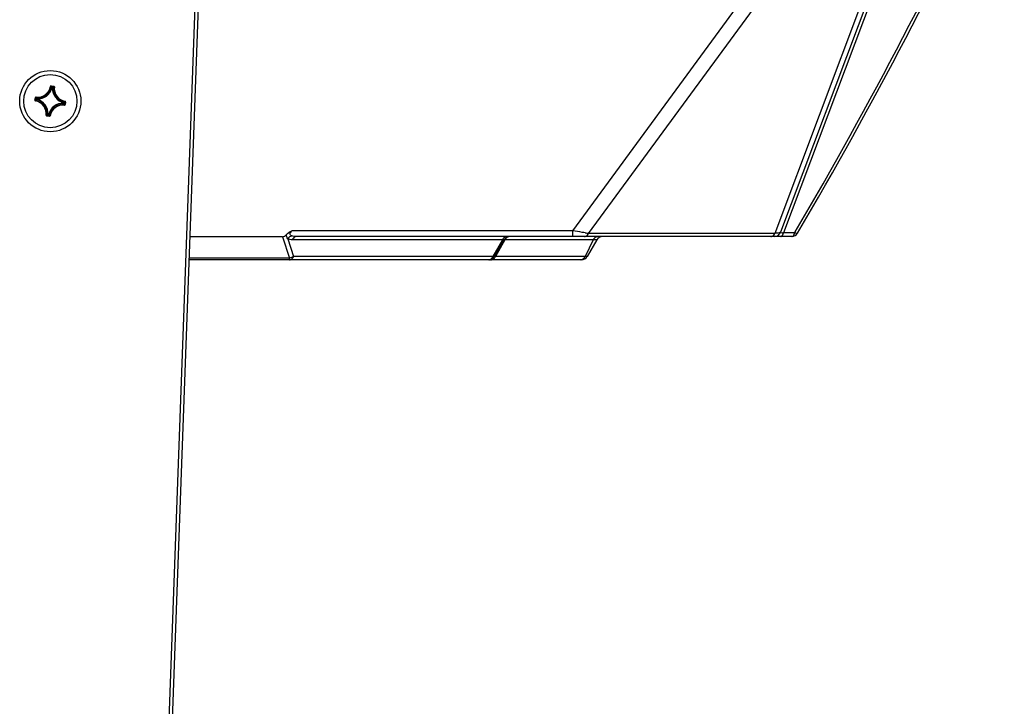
# Model space of a CAD drawing. Header units: millimetres. Extents: x 0 to 420, y 0 to 297.
# Tile 126 of 140: x 232 to 262, y 198 to 218. Entities that reach past the tile are written whole.
import ezdxf

# ---------------------------------------------------------------- set-up
doc = ezdxf.new("R2010")
doc.units = ezdxf.units.MM
doc.header["$LTSCALE"] = 23.1
doc.layers.get('0').update_dxf_attribs({"linetype": 'CONTINUOUS'})
doc.layers.add('03___PRT_ALL_CURVES', color=7, linetype='CONTINUOUS')
doc.layers.add('AXES', color=7, linetype='CONTINUOUS')

msp = doc.modelspace()

# ---------------------------------------------------------------- linework, layer by layer
at = {"color": 7, "linetype": 'Continuous'}
for p, q in [((237.5189, 228.583), (236.3582, 196.7569)), ((237.6189, 228.5805), (236.4581, 196.7533)), ((248.5221, 211.9544), (260.5187, 228.2972)), ((260.9933, 228.458), (254.7754, 211.9102)), ((261.096, 228.4796), (254.8619, 211.8886)), ((248.9989, 211.8761), (260.4763, 227.5116)), ((260.4763, 227.5116), (254.6012, 211.8761)), ((232.8189, 216.2943), (232.8287, 216.2926)), ((232.8414, 216.3106), (232.84, 216.3007)), ((232.84, 216.3007), (232.9179, 216.2894)), ((232.8414, 216.3106), (232.9194, 216.2993)), ((232.847, 216.2673), (232.8551, 216.2557)), ((232.8648, 216.2533), (232.8551, 216.2557)), ((232.8646, 216.2656), (232.8662, 216.2632)), ((232.8648, 216.2533), (232.8662, 216.2632)), ((232.8648, 216.2533), (232.8806, 216.251)), ((232.8662, 216.2632), (232.8821, 216.2609)), ((232.8807, 216.251), (232.8821, 216.2609)), ((232.8807, 216.251), (232.8906, 216.2505)), ((232.8854, 216.2635), (232.8821, 216.2609)), ((232.9194, 216.2993), (232.9179, 216.2894)), ((232.9363, 216.2772), (232.9264, 216.2784)), ((232.3543, 215.8776), (232.3656, 215.9556)), ((232.3543, 215.8776), (232.3641, 215.8762)), ((232.3641, 215.8762), (232.3754, 215.9542)), ((232.3656, 215.9556), (232.3754, 215.9542)), ((232.3706, 215.8551), (232.3723, 215.865)), ((232.3877, 215.9725), (232.3865, 215.9626)), ((232.3975, 215.8832), (232.4091, 215.8913)), ((232.3993, 215.9008), (232.4017, 215.9024)), ((232.4013, 215.9216), (232.404, 215.9183)), ((232.4017, 215.9024), (232.404, 215.9183)), ((232.4115, 215.901), (232.4017, 215.9024)), ((232.4138, 215.9169), (232.404, 215.9183)), ((232.4115, 215.901), (232.4091, 215.8913)), ((232.4115, 215.901), (232.4138, 215.9169)), ((232.4138, 215.9169), (232.4143, 215.9269)), ((233.258, 215.8459), (233.2563, 215.8361)), ((233.2148, 215.7842), (233.2143, 215.7742)), ((233.2171, 215.8), (233.2148, 215.7842)), ((233.2148, 215.7842), (233.2246, 215.7827)), ((233.2171, 215.8001), (233.2195, 215.8098)), ((233.2171, 215.8001), (233.2269, 215.7987)), ((233.2311, 215.8178), (233.2195, 215.8098)), ((233.2269, 215.7987), (233.2246, 215.7827)), ((233.2273, 215.7795), (233.2246, 215.7827)), ((233.2294, 215.8003), (233.2269, 215.7987)), ((233.241, 215.7286), (233.2421, 215.7385)), ((233.2645, 215.8249), (233.2532, 215.7469)), ((233.263, 215.7455), (233.2532, 215.7469)), ((233.2744, 215.8234), (233.263, 215.7455)), ((233.2744, 215.8234), (233.2645, 215.8249)), ((232.6923, 215.4239), (232.7022, 215.4227)), ((232.7093, 215.4018), (232.7107, 215.4117)), ((232.7872, 215.3905), (232.7093, 215.4018)), ((232.7886, 215.4003), (232.7107, 215.4117)), ((232.7479, 215.4501), (232.738, 215.4505)), ((232.7433, 215.4375), (232.7465, 215.4402)), ((232.7479, 215.4501), (232.7465, 215.4402)), ((232.7624, 215.4379), (232.7465, 215.4402)), ((232.7638, 215.4478), (232.748, 215.4501)), ((232.7639, 215.4478), (232.7624, 215.4379)), ((232.7641, 215.4355), (232.7624, 215.4379)), ((232.7639, 215.4478), (232.7735, 215.4454)), ((232.7816, 215.4338), (232.7735, 215.4454)), ((232.7872, 215.3905), (232.7886, 215.4003)), ((232.8097, 215.4068), (232.7999, 215.4085)), ((239.7974, 211.7745), (237.006, 211.7745)), ((239.7974, 211.7745), (240.0061, 211.1302)), ((239.9555, 211.7149), (240.1286, 211.1805)), ((248.5221, 211.9544), (240.0743, 211.9544)), ((255.1121, 211.7805), (240.2122, 211.7805)), ((248.5221, 211.7805), (248.5221, 211.9544)), ((254.6012, 211.8761), (248.9989, 211.8761)), ((249.5185, 211.8761), (249.4882, 211.8761)), ((255.1966, 211.8886), (254.8619, 211.8886)), ((255.2144, 211.9197), (255.1966, 211.8886)), ((255.2147, 211.9196), (255.1966, 211.8886)), ((246.4104, 211.6805), (240.0897, 211.6805)), ((246.4104, 211.6805), (246.1218, 211.1805)), ((246.4612, 211.6805), (246.1725, 211.1805)), ((246.4862, 211.6798), (246.1985, 211.1813)), ((249.2465, 211.6798), (246.4862, 211.6798)), ((249.1374, 211.6798), (248.8944, 211.1813)), ((249.2465, 211.6798), (248.9616, 211.1813)), ((240.0061, 211.1302), (236.9825, 211.1302)), ((240.0061, 211.0805), (240.0061, 211.1302)), ((246.1218, 211.1805), (240.1286, 211.1805)), ((248.9616, 211.1813), (246.1985, 211.1813)), ((248.788, 211.0805), (236.9807, 211.0805))]:
    msp.add_line(p, q, dxfattribs=at)
for points in [[(249.0458, 211.8761), (249.0222, 211.8763), (248.9989, 211.8761)], [(249.7379, 211.8761), (249.697, 211.8761), (249.6578, 211.8761)], [(249.9673, 211.8761), (249.9178, 211.8761), (249.8702, 211.8761), (249.8244, 211.8761), (249.7803, 211.8761)], [(250.5811, 211.8761), (250.5091, 211.8761), (250.4396, 211.8761)]]:
    msp.add_lwpolyline(points, dxfattribs=at)
msp.add_circle((232.8143, 215.8505), 0.92, dxfattribs=at)
for centre, radius, start, end in [((134.7591, 282.4818), 139.6015, 329.638461, 335.119131), ((134.6759, 282.573), 139.8, 329.623717, 335.119162), ((232.4338, 216.3606), 0.4008, 263.22653, 350.22441), ((232.4338, 216.3606), 0.3908, 263.22599, 350.22434), ((232.4338, 216.3606), 0.4442, 267.43097, 346.02018), ((232.4338, 216.3606), 0.4342, 267.43136, 346.01958), ((231.8823, 215.5879), 1.18, 35.15344, 36.66718), ((231.8424, 215.5768), 1.2326, 33.97231, 35.96593), ((233.3244, 216.2311), 0.4442, 177.43097, 256.02019), ((232.8806, 216.2509), 0.0101, 357.89247, 81.26432), ((233.6669, 215.3127), 1.2308, 127.48443, 129.42004), ((233.3244, 216.2311), 0.4342, 177.43136, 256.01958), ((233.6764, 215.278), 1.2503, 128.21052, 128.93589), ((233.6316, 215.3351), 1.1778, 126.78301, 128.21697), ((232.9165, 216.2795), 0.0199, 353.27409, 81.75516), ((233.3244, 216.2311), 0.4008, 173.22653, 260.22441), ((233.3244, 216.2311), 0.3908, 173.2266, 260.22435), ((232.3739, 215.8748), 0.0199, 171.65082, 260.2867), ((233.088, 214.8786), 1.2326, 123.97243, 125.96593), ((232.3042, 215.47), 0.3908, 353.22661, 80.22434), ((233.0769, 214.9185), 1.18, 125.15354, 126.66718), ((232.3042, 215.47), 0.4008, 353.22653, 80.22441), ((233.3521, 216.7032), 1.2308, 217.48443, 219.41985), ((233.3298, 216.6678), 1.1778, 216.78301, 218.21713), ((233.3868, 216.7126), 1.2503, 218.21068, 218.93588), ((232.3042, 215.47), 0.4342, 357.43137, 76.01958), ((232.3042, 215.47), 0.4442, 357.4309, 76.0201), ((232.5517, 216.7826), 1.18, 305.15354, 306.66718), ((233.2546, 215.8263), 0.0199, 351.68729, 80.19747), ((233.1949, 215.3405), 0.4442, 87.43096, 166.02018), ((233.1949, 215.3405), 0.4342, 87.43136, 166.01958), ((233.1949, 215.3405), 0.4008, 83.22653, 170.22441), ((233.1949, 215.3405), 0.3908, 83.2266, 170.22434), ((232.2418, 214.9885), 1.2503, 38.21068, 38.93588), ((233.217, 215.8), 0.0101, 352.18663, 75.55848), ((232.2989, 215.0332), 1.1778, 36.78301, 38.21713), ((232.2765, 214.9979), 1.2308, 37.48443, 39.41985), ((232.5406, 216.8225), 1.2326, 303.97243, 305.96593), ((231.9971, 216.3659), 1.1777, 306.78291, 308.21696), ((231.9616, 216.3884), 1.2309, 307.48446, 309.42002), ((231.9521, 216.4232), 1.2505, 308.21067, 308.93594), ((233.7862, 216.1242), 1.2326, 213.97231, 215.96593), ((233.7463, 216.1131), 1.18, 215.15344, 216.66718), ((232.7901, 215.4102), 0.0199, 261.6491, 350.29097), ((246.6136, 211.5977), 0.2194, 151.89663, 157.82523), ((246.6344, 211.5805), 0.2, 90, 150), ((246.6696, 211.5904), 0.204, 144.63356, 154.03463), ((250.1361, 219.81), 8.015, 261.09725, 261.84327), ((249.4201, 211.5805), 0.2, 90, 150.25512), ((254.5882, 211.9805), 0.2, 270, 339.40591), ((255.1121, 211.9805), 0.2, 270, 329.62372), ((245.9993, 211.2805), 0.2, 270, 330), ((246.0166, 211.2696), 0.2021, 324.61431, 330.13026), ((246.0133, 211.2716), 0.206, 330.12044, 334.01348), ((248.788, 211.2805), 0.2, 270, 330.25512), ((248.711, 211.2706), 0.204, 324.63763, 334.03461)]:
    msp.add_arc(centre, radius, start, end, dxfattribs=at)
for points, knots in [([(232.8414, 216.3106), (232.8365, 216.3113), (232.8256, 216.3088), (232.8198, 216.2992), (232.8189, 216.2943)], [0, 0, 0, 0, 0.5000185, 1, 1, 1, 1]), ([(232.8287, 216.2926), (232.8291, 216.295), (232.832, 216.2999), (232.8375, 216.3011), (232.84, 216.3007)], [0, 0, 0, 0, 0.5000034, 1, 1, 1, 1]), ([(232.8551, 216.2557), (232.8557, 216.258), (232.8587, 216.2624), (232.8638, 216.2635), (232.8662, 216.2632)], [0, 0, 0, 0, 0.5000561, 1, 1, 1, 1]), ([(232.9179, 216.2894), (232.9204, 216.2891), (232.9253, 216.2863), (232.9267, 216.2808), (232.9264, 216.2784)], [0, 0, 0, 0, 0.5000038, 1, 1, 1, 1]), ([(232.3723, 215.865), (232.3698, 215.8654), (232.365, 215.8682), (232.3637, 215.8737), (232.3641, 215.8762)], [0, 0, 0, 0, 0.5000034, 1, 1, 1, 1]), ([(232.3877, 215.9725), (232.3827, 215.9731), (232.3719, 215.9703), (232.3663, 215.9605), (232.3656, 215.9556)], [0, 0, 0, 0, 0.4999841, 1, 1, 1, 1]), ([(232.3754, 215.9542), (232.3758, 215.9566), (232.3785, 215.9615), (232.384, 215.9629), (232.3865, 215.9626)], [0, 0, 0, 0, 0.5000038, 1, 1, 1, 1]), ([(232.4091, 215.8913), (232.4068, 215.8919), (232.4025, 215.8949), (232.4014, 215.9001), (232.4017, 215.9024)], [0, 0, 0, 0, 0.5000561, 1, 1, 1, 1]), ([(232.404, 215.9183), (232.4044, 215.9207), (232.4069, 215.9253), (232.4119, 215.927), (232.4143, 215.9269)], [0, 0, 0, 0, 0.4999439, 1, 1, 1, 1]), ([(233.2563, 215.8361), (233.2588, 215.8357), (233.2636, 215.8328), (233.2649, 215.8273), (233.2645, 215.8249)], [0, 0, 0, 0, 0.5000034, 1, 1, 1, 1]), ([(233.2246, 215.7827), (233.2243, 215.7804), (233.2217, 215.7758), (233.2167, 215.7741), (233.2143, 215.7742)], [0, 0, 0, 0, 0.4999439, 1, 1, 1, 1]), ([(233.241, 215.7286), (233.2459, 215.728), (233.2568, 215.7308), (233.2623, 215.7405), (233.263, 215.7455)], [0, 0, 0, 0, 0.4999858, 1, 1, 1, 1]), ([(233.2532, 215.7469), (233.2528, 215.7444), (233.2501, 215.7395), (233.2446, 215.7381), (233.2421, 215.7385)], [0, 0, 0, 0, 0.5000038, 1, 1, 1, 1]), ([(232.6923, 215.4239), (232.6918, 215.4189), (232.6946, 215.4081), (232.7043, 215.4025), (232.7093, 215.4018)], [0, 0, 0, 0, 0.4999578, 1, 1, 1, 1]), ([(232.7107, 215.4117), (232.7082, 215.412), (232.7033, 215.4148), (232.7019, 215.4202), (232.7022, 215.4227)], [0, 0, 0, 0, 0.5000038, 1, 1, 1, 1]), ([(232.7465, 215.4402), (232.7442, 215.4406), (232.7396, 215.4431), (232.7379, 215.4481), (232.738, 215.4505)], [0, 0, 0, 0, 0.4999439, 1, 1, 1, 1]), ([(232.7735, 215.4454), (232.7729, 215.443), (232.7699, 215.4387), (232.7648, 215.4376), (232.7624, 215.4379)], [0, 0, 0, 0, 0.5000561, 1, 1, 1, 1]), ([(232.7999, 215.4085), (232.7995, 215.406), (232.7966, 215.4012), (232.7911, 215.4), (232.7886, 215.4003)], [0, 0, 0, 0, 0.5000034, 1, 1, 1, 1]), ([(240.078, 211.7977), (240.0635, 211.8028), (240.034, 211.8128), (240.014, 211.863), (240.0448, 211.9082), (240.0639, 211.9382), (240.0743, 211.9544)], [0, 0, 0, 0, 0.2326351, 0.4447788, 0.7080826, 1, 1, 1, 1]), ([(240.2122, 211.7805), (240.1998, 211.7805), (240.1447, 211.77), (240.1057, 211.7196), (240.0897, 211.6805)], [0, 0, 0, 0, 0.2269947, 1, 1, 1, 1]), ([(246.4304, 211.6844), (246.4272, 211.6838), (246.4206, 211.6826), (246.4139, 211.6813), (246.4104, 211.6805)], [0, 0, 0, 0, 0.4770109, 1, 1, 1, 1]), ([(246.5329, 211.7805), (246.4991, 211.7805), (246.4518, 211.7524), (246.4264, 211.7129), (246.4201, 211.7011)], [0, 0, 0, 0, 0.7157851, 1, 1, 1, 1]), ([(246.4612, 211.6805), (246.4639, 211.6853), (246.4427, 211.6873), (246.4355, 211.6852), (246.4304, 211.6844)], [0, 0, 0, 0, 0.5140587, 1, 1, 1, 1]), ([(248.8957, 211.8916), (248.8671, 211.8961), (248.7424, 211.916), (248.6179, 211.9374), (248.5221, 211.9544)], [0, 0, 0, 0, 0.2293396, 1, 1, 1, 1]), ([(248.8783, 211.7805), (248.8904, 211.7805), (248.9439, 211.7905), (248.9826, 211.8385), (248.9989, 211.8761)], [0, 0, 0, 0, 0.2277267, 1, 1, 1, 1]), ([(249.2855, 211.7805), (249.2406, 211.7805), (249.1773, 211.7469), (249.1447, 211.6947), (249.1374, 211.6798)], [0, 0, 0, 0, 0.7304148, 1, 1, 1, 1]), ([(254.4806, 211.7805), (254.4927, 211.7805), (254.5462, 211.7905), (254.5849, 211.8385), (254.6012, 211.8761)], [0, 0, 0, 0, 0.2277266, 1, 1, 1, 1]), ([(254.7754, 211.9102), (254.769, 211.8932), (254.6946, 211.8826), (254.6429, 211.8773), (254.6012, 211.8761)], [0, 0, 0, 0, 0.3027346, 1, 1, 1, 1]), ([(254.7896, 211.8894), (254.7866, 211.8903), (254.7777, 211.8929), (254.7733, 211.9046), (254.7754, 211.9102)], [0, 0, 0, 0, 0.3458416, 1, 1, 1, 1]), ([(254.7774, 211.7805), (254.7863, 211.7805), (254.8339, 211.797), (254.8526, 211.8509), (254.8619, 211.8886)], [0, 0, 0, 0, 0.1864823, 1, 1, 1, 1]), ([(254.8619, 211.8886), (254.8543, 211.8877), (254.8304, 211.8855), (254.8055, 211.8846), (254.7896, 211.8894)], [0, 0, 0, 0, 0.3152364, 1, 1, 1, 1]), ([(255.1121, 211.7805), (255.121, 211.7805), (255.1686, 211.797), (255.1873, 211.8509), (255.1966, 211.8886)], [0, 0, 0, 0, 0.1864835, 1, 1, 1, 1]), ([(255.2846, 211.8794), (255.2796, 211.8709), (255.2408, 211.8721), (255.2157, 211.8814), (255.1966, 211.8886)], [0, 0, 0, 0, 0.3243781, 1, 1, 1, 1]), ([(240.0061, 211.0805), (240.0185, 211.0805), (240.0736, 211.091), (240.1126, 211.1414), (240.1286, 211.1805)], [0, 0, 0, 0, 0.2269944, 1, 1, 1, 1]), ([(245.9993, 211.0805), (246.0117, 211.0805), (246.0668, 211.091), (246.1058, 211.1414), (246.1218, 211.1805)], [0, 0, 0, 0, 0.2269955, 1, 1, 1, 1]), ([(246.1725, 211.1805), (246.1713, 211.1784), (246.1549, 211.1689), (246.1362, 211.1764), (246.1218, 211.1805)], [0, 0, 0, 0, 0.140802, 1, 1, 1, 1])]:
    msp.add_open_spline(points, degree=3, knots=knots, dxfattribs=at)
for points in [[(239.7974, 211.7745), (239.8386, 211.7745), (239.882, 211.7985), (239.9075, 211.8309)], [(239.9075, 211.8309), (239.9502, 211.8853), (240.0143, 211.9199), (240.0743, 211.9544)], [(239.9555, 211.7149), (239.9306, 211.7486), (239.9132, 211.7894), (239.9075, 211.8309)], [(240.078, 211.7977), (240.03, 211.7864), (239.9856, 211.754), (239.9555, 211.7149)], [(240.0897, 211.6805), (240.0435, 211.6805), (239.9934, 211.6886), (239.9555, 211.7149)], [(240.2122, 211.7805), (240.1671, 211.7805), (240.1206, 211.7829), (240.078, 211.7977)], [(246.6344, 211.7805), (246.5845, 211.7805), (246.5322, 211.7492), (246.5033, 211.7085)], [(240.1286, 211.1805), (240.0934, 211.1539), (240.0498, 211.1363), (240.0061, 211.1302)], [(246.0503, 211.0805), (246.0703, 211.0805), (246.0906, 211.0849), (246.1089, 211.0927)], [(246.1089, 211.0927), (246.1377, 211.105), (246.1633, 211.127), (246.1814, 211.1526)], [(248.7463, 211.0805), (248.7961, 211.0805), (248.8485, 211.1119), (248.8774, 211.1526)]]:
    msp.add_open_spline(points, degree=3, dxfattribs=at)
at = {"layer": '03___PRT_ALL_CURVES', "color": 40, "linetype": 'Continuous'}
msp.add_line((246.0503, 211.0805), (245.9993, 211.0805), dxfattribs=at)
at = {"layer": 'AXES', "color": 7, "linetype": 'Continuous'}
msp.add_circle((232.8143, 215.8505), 0.8, dxfattribs=at)

doc.saveas('drawing.dxf')
